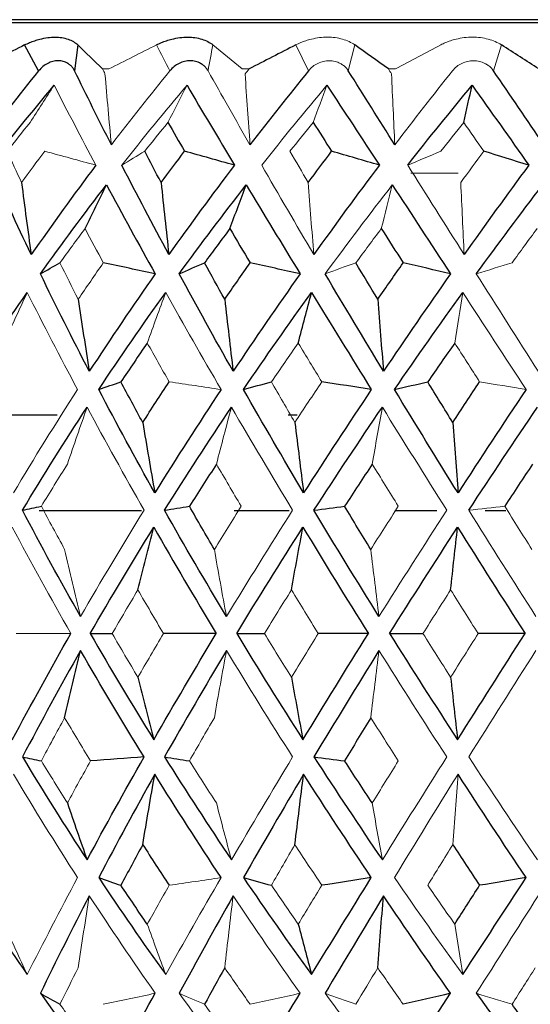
# Paper-space layout 'Notes Area' of a CAD drawing. Header units: millimetres. Extents: x -25 to 86, y 0 to 365.
# Tile 6 of 13: x -11 to -3, y 140 to 156. Entities that reach past the tile are written whole.
import ezdxf

# ---------------------------------------------------------------- set-up
doc = ezdxf.new("R2010")
doc.units = ezdxf.units.MM

psp = doc.layouts.new('Notes Area')

# ---------------------------------------------------------------- linework, layer by layer
at = {"color": 7, "linetype": 'Continuous', "lineweight": 25}
for p, q in [((20.732, 156.5), (-20.732, 156.5)), ((20.25, 156.45), (-20.25, 156.45)), ((-10.682, 155.667), (-10.91, 156.09)), ((-10.046, 156.09), (-10.098, 155.667)), ((-10.383, 150.059), (-11.401, 150.059)), ((-6.475, 150.059), (-6.62, 150.059)), ((-9.009, 148.5), (-10.676, 148.5)), ((-6.608, 148.5), (-7.498, 148.5)), ((-4.201, 148.5), (-4.888, 148.5)), ((-3.078, 148.5), (-3.415, 148.5))]:
    psp.add_line(p, q, dxfattribs=at)
at = {"color": 144, "linetype": 'Continuous', "lineweight": 18}
for p, q in [((-6.291, 155.667), (-6.497, 156.09)), ((-5.538, 156.09), (-5.643, 155.667)), ((-3.151, 156.09), (-3.281, 155.667)), ((-9.538, 155.697), (-9.643, 155.697)), ((-7.258, 155.697), (-7.368, 155.697)), ((-4.876, 155.697), (-4.991, 155.697)), ((-3.853, 154), (-4.626, 154))]:
    psp.add_line(p, q, dxfattribs=at)
at = {"color": 7, "linetype": 'Continuous', "lineweight": 25}
for points in [[(-10.91, 156.09), (-11.168, 155.96), (-11.427, 155.829), (-11.684, 155.697)], [(-9.643, 155.697), (-9.78, 155.829), (-9.914, 155.96), (-10.046, 156.09)], [(-6.497, 156.09), (-6.751, 155.96), (-7.004, 155.829), (-7.258, 155.697)], [(-4.991, 155.697), (-5.175, 155.829), (-5.357, 155.96), (-5.538, 156.09)], [(-2.543, 155.697), (-2.747, 155.829), (-2.95, 155.96), (-3.151, 156.09)], [(-10.682, 155.667), (-11.003, 155.271), (-11.316, 154.869), (-11.621, 154.463)], [(-9.498, 154.463), (-9.705, 154.869), (-9.905, 155.271), (-10.098, 155.667)], [(-6.291, 155.667), (-6.613, 155.271), (-6.931, 154.869), (-7.243, 154.463)], [(-4.886, 154.463), (-5.142, 154.869), (-5.394, 155.271), (-5.643, 155.667)], [(-2.46, 154.463), (-2.735, 154.869), (-3.009, 155.271), (-3.281, 155.667)], [(-11.474, 154.13), (-11.136, 154.57), (-10.788, 155.003), (-10.43, 155.431)], [(-8.268, 155.431), (-8.017, 155.003), (-7.759, 154.57), (-7.497, 154.13)], [(-5.99, 155.431), (-5.71, 155.003), (-5.425, 154.57), (-5.138, 154.13)], [(-4.677, 154.13), (-4.332, 154.57), (-3.982, 155.003), (-3.628, 155.431)], [(-3.764, 154.825), (-3.719, 155.029), (-3.674, 155.231), (-3.628, 155.431)], [(-3.628, 155.431), (-3.323, 155.003), (-3.015, 154.57), (-2.706, 154.13)], [(-8.578, 154.825), (-8.489, 154.67), (-8.399, 154.514), (-8.307, 154.357)], [(-6.215, 154.825), (-6.115, 154.67), (-6.015, 154.514), (-5.915, 154.357)], [(-8.689, 153.848), (-8.779, 154.018), (-8.868, 154.187), (-8.956, 154.357)], [(-8.689, 153.848), (-8.563, 154.018), (-8.436, 154.187), (-8.307, 154.357)], [(-7.497, 154.13), (-7.767, 154.206), (-8.037, 154.282), (-8.307, 154.357)], [(-6.295, 153.848), (-6.169, 154.018), (-6.042, 154.187), (-5.915, 154.357)], [(-5.138, 154.13), (-5.396, 154.206), (-5.655, 154.282), (-5.915, 154.357)], [(-2.706, 154.13), (-2.95, 154.206), (-3.194, 154.282), (-3.439, 154.357)], [(-10.804, 152.673), (-11.037, 153.164), (-11.261, 153.65), (-11.474, 154.13)], [(-9.75, 154.13), (-10.111, 153.65), (-10.462, 153.164), (-10.804, 152.673)], [(-8.564, 152.673), (-8.827, 153.164), (-9.082, 153.65), (-9.329, 154.13)], [(-7.497, 154.13), (-7.86, 153.65), (-8.216, 153.164), (-8.564, 152.673)], [(-5.138, 154.13), (-5.499, 153.65), (-5.854, 153.164), (-6.205, 152.673)], [(-2.706, 154.13), (-3.06, 153.65), (-3.411, 153.164), (-3.758, 152.673)], [(-10.961, 153.848), (-10.91, 153.455), (-10.858, 153.064), (-10.804, 152.673)], [(-8.689, 153.848), (-8.649, 153.455), (-8.607, 153.064), (-8.564, 152.673)], [(-10.653, 152.36), (-10.305, 152.848), (-9.947, 153.331), (-9.579, 153.809)], [(-9.927, 153.096), (-9.812, 153.336), (-9.696, 153.574), (-9.579, 153.809)], [(-9.579, 153.809), (-9.322, 153.331), (-9.057, 152.848), (-8.785, 152.36)], [(-8.395, 152.36), (-8.04, 152.848), (-7.676, 153.331), (-7.304, 153.809)], [(-7.57, 153.096), (-7.482, 153.336), (-7.393, 153.574), (-7.304, 153.809)], [(-7.304, 153.809), (-7.017, 153.331), (-6.725, 152.848), (-6.427, 152.36)], [(-4.927, 153.809), (-4.614, 153.331), (-4.298, 152.848), (-3.979, 152.36)], [(-3.56, 152.36), (-3.204, 152.848), (-2.844, 153.331), (-2.481, 153.809)], [(-7.57, 153.096), (-7.709, 152.911), (-7.847, 152.725), (-7.983, 152.539)], [(-7.57, 153.096), (-7.461, 152.911), (-7.351, 152.725), (-7.24, 152.539)], [(-5.106, 153.096), (-4.988, 152.911), (-4.869, 152.725), (-4.749, 152.539)], [(-10.653, 152.36), (-10.547, 152.42), (-10.441, 152.48), (-10.335, 152.539)], [(-8.785, 152.36), (-9.066, 152.42), (-9.348, 152.48), (-9.63, 152.539)], [(-8.395, 152.36), (-8.259, 152.42), (-8.121, 152.48), (-7.983, 152.539)], [(-7.655, 151.945), (-7.766, 152.143), (-7.875, 152.342), (-7.983, 152.539)], [(-7.655, 151.945), (-7.518, 152.143), (-7.38, 152.342), (-7.24, 152.539)], [(-6.427, 152.36), (-6.698, 152.42), (-6.969, 152.48), (-7.24, 152.539)], [(-5.164, 151.945), (-5.283, 152.143), (-5.402, 152.342), (-5.52, 152.539)], [(-5.164, 151.945), (-5.027, 152.143), (-4.888, 152.342), (-4.749, 152.539)], [(-3.979, 152.36), (-4.236, 152.42), (-4.492, 152.48), (-4.749, 152.539)], [(-9.858, 150.772), (-10.134, 151.305), (-10.399, 151.834), (-10.653, 152.36)], [(-8.785, 152.36), (-9.153, 151.834), (-9.51, 151.305), (-9.858, 150.772)], [(-7.517, 150.772), (-7.818, 151.305), (-8.111, 151.834), (-8.395, 152.36)], [(-6.427, 152.36), (-6.798, 151.834), (-7.161, 151.305), (-7.517, 150.772)], [(-5.071, 150.772), (-5.393, 151.305), (-5.709, 151.834), (-6.02, 152.36)], [(-3.979, 152.36), (-4.348, 151.834), (-4.712, 151.305), (-5.071, 150.772)], [(-11.922, 150.476), (-11.584, 151.007), (-11.232, 151.533), (-10.868, 152.055)], [(-9.704, 150.476), (-9.352, 151.007), (-8.989, 151.533), (-8.615, 152.055)], [(-7.349, 150.476), (-6.988, 151.007), (-6.619, 151.533), (-6.241, 152.055)], [(-6.458, 151.233), (-6.386, 151.51), (-6.314, 151.784), (-6.241, 152.055)], [(-6.241, 152.055), (-5.922, 151.533), (-5.598, 151.007), (-5.269, 150.476)], [(-4.892, 150.476), (-4.527, 151.007), (-4.156, 151.533), (-3.78, 152.055)], [(-10.039, 151.945), (-9.98, 151.552), (-9.92, 151.161), (-9.858, 150.772)], [(-7.655, 151.945), (-7.61, 151.552), (-7.564, 151.161), (-7.517, 150.772)], [(-5.164, 151.945), (-5.134, 151.552), (-5.103, 151.161), (-5.071, 150.772)], [(-8.914, 151.233), (-9.059, 151.023), (-9.202, 150.812), (-9.344, 150.601)], [(-3.911, 151.233), (-4.058, 151.023), (-4.205, 150.812), (-4.35, 150.601)], [(-9.704, 150.476), (-9.584, 150.518), (-9.464, 150.56), (-9.344, 150.601)], [(-8.792, 148.792), (-9.107, 149.356), (-9.411, 149.917), (-9.704, 150.476)], [(-8.988, 149.939), (-9.108, 150.16), (-9.227, 150.381), (-9.344, 150.601)], [(-8.988, 149.939), (-8.846, 150.16), (-8.703, 150.381), (-8.559, 150.601)], [(-7.713, 150.476), (-8.082, 149.917), (-8.442, 149.356), (-8.792, 148.792)], [(-7.349, 150.476), (-7.198, 150.518), (-7.047, 150.56), (-6.895, 150.601)], [(-6.37, 148.792), (-6.705, 149.356), (-7.031, 149.917), (-7.349, 150.476)], [(-5.269, 150.476), (-5.642, 149.917), (-6.009, 149.356), (-6.37, 148.792)], [(-5.269, 150.476), (-5.537, 150.518), (-5.806, 150.56), (-6.075, 150.601)], [(-4.892, 150.476), (-4.712, 150.518), (-4.531, 150.56), (-4.35, 150.601)], [(-3.858, 148.792), (-4.208, 149.356), (-4.553, 149.917), (-4.892, 150.476)], [(-3.944, 149.939), (-4.08, 150.16), (-4.215, 150.381), (-4.35, 150.601)], [(-3.944, 149.939), (-3.798, 150.16), (-3.652, 150.381), (-3.506, 150.601)], [(-2.751, 150.476), (-3.123, 149.917), (-3.492, 149.356), (-3.858, 148.792)], [(-10.945, 148.51), (-10.608, 149.072), (-10.257, 149.631), (-9.894, 150.187)], [(-8.634, 148.51), (-8.281, 149.072), (-7.918, 149.631), (-7.545, 150.187)], [(-6.202, 148.51), (-5.839, 149.072), (-5.468, 149.631), (-5.089, 150.187)], [(-3.682, 148.51), (-3.314, 149.072), (-2.941, 149.631), (-2.563, 150.187)], [(-8.988, 149.939), (-8.924, 149.555), (-8.859, 149.173), (-8.792, 148.792)], [(-6.512, 149.939), (-6.466, 149.555), (-6.418, 149.173), (-6.37, 148.792)], [(-3.944, 149.939), (-3.916, 149.555), (-3.887, 149.173), (-3.858, 148.792)], [(-7.789, 149.26), (-7.937, 149.032), (-8.083, 148.803), (-8.228, 148.574)], [(-5.254, 149.26), (-5.405, 149.032), (-5.555, 148.803), (-5.703, 148.574)], [(-2.646, 149.26), (-2.797, 149.032), (-2.948, 148.803), (-3.098, 148.574)], [(-10.945, 148.51), (-10.843, 148.531), (-10.741, 148.553), (-10.638, 148.574)], [(-8.634, 148.51), (-8.499, 148.531), (-8.364, 148.553), (-8.228, 148.574)], [(-7.823, 147.871), (-7.96, 148.106), (-8.095, 148.34), (-8.228, 148.574)], [(-6.202, 148.51), (-6.036, 148.531), (-5.87, 148.553), (-5.703, 148.574)], [(-5.277, 147.871), (-5.421, 148.106), (-5.563, 148.34), (-5.703, 148.574)], [(-10, 146.776), (-10.328, 147.355), (-10.643, 147.933), (-10.945, 148.51)], [(-7.625, 146.776), (-7.972, 147.355), (-8.308, 147.933), (-8.634, 148.51)], [(-5.144, 146.776), (-5.504, 147.355), (-5.857, 147.933), (-6.202, 148.51)], [(-9.842, 146.5), (-9.509, 147.078), (-9.165, 147.655), (-8.808, 148.231)], [(-9.067, 147.211), (-8.982, 147.554), (-8.896, 147.894), (-8.808, 148.231)], [(-8.808, 148.231), (-8.478, 147.655), (-8.14, 147.078), (-7.792, 146.5)], [(-7.459, 146.5), (-7.109, 147.078), (-6.75, 147.655), (-6.381, 148.231)], [(-6.569, 147.211), (-6.507, 147.554), (-6.445, 147.894), (-6.381, 148.231)], [(-6.381, 148.231), (-6.033, 147.655), (-5.678, 147.078), (-5.317, 146.5)], [(-4.971, 146.5), (-4.609, 147.078), (-4.24, 147.655), (-3.865, 148.231)], [(-3.978, 147.211), (-3.941, 147.554), (-3.903, 147.894), (-3.865, 148.231)], [(-3.865, 148.231), (-3.502, 147.655), (-3.136, 147.078), (-2.767, 146.5)], [(-11.111, 144.769), (-10.805, 145.345), (-10.488, 145.922), (-10.158, 146.5)], [(-9.842, 146.5), (-9.509, 145.922), (-9.165, 145.345), (-8.808, 144.769)], [(-9.842, 146.5), (-9.724, 146.5), (-9.605, 146.5), (-9.486, 146.5)], [(-8.808, 144.769), (-8.478, 145.345), (-8.14, 145.922), (-7.792, 146.5)], [(-7.792, 146.5), (-8.078, 146.5), (-8.364, 146.5), (-8.651, 146.5)], [(-7.459, 146.5), (-7.109, 145.922), (-6.75, 145.345), (-6.381, 144.769)], [(-7.459, 146.5), (-7.309, 146.5), (-7.158, 146.5), (-7.006, 146.5)], [(-6.381, 144.769), (-6.033, 145.345), (-5.678, 145.922), (-5.317, 146.5)], [(-5.317, 146.5), (-5.589, 146.5), (-5.861, 146.5), (-6.133, 146.5)], [(-4.971, 146.5), (-4.791, 146.5), (-4.61, 146.5), (-4.428, 146.5)], [(-4.971, 146.5), (-4.609, 145.922), (-4.24, 145.345), (-3.865, 144.769)], [(-3.865, 144.769), (-3.502, 145.345), (-3.136, 145.922), (-2.767, 146.5)], [(-2.767, 146.5), (-3.021, 146.5), (-3.275, 146.5), (-3.53, 146.5)], [(-10, 146.224), (-10.328, 145.645), (-10.643, 145.067), (-10.945, 144.49)], [(-10.259, 145.129), (-10.175, 145.496), (-10.088, 145.861), (-10, 146.224)], [(-8.967, 144.49), (-9.322, 145.067), (-9.666, 145.645), (-10, 146.224)], [(-7.625, 146.224), (-7.972, 145.645), (-8.308, 145.067), (-8.634, 144.49)], [(-5.144, 146.224), (-5.504, 145.645), (-5.857, 145.067), (-6.202, 144.49)], [(-9.067, 145.789), (-8.982, 145.446), (-8.896, 145.106), (-8.808, 144.769)], [(-6.569, 145.789), (-6.507, 145.446), (-6.445, 145.106), (-6.381, 144.769)], [(-3.978, 145.789), (-3.941, 145.446), (-3.903, 145.106), (-3.865, 144.769)], [(-5.277, 145.129), (-5.421, 144.894), (-5.563, 144.66), (-5.703, 144.426)], [(-10.945, 144.49), (-10.608, 143.928), (-10.257, 143.369), (-9.894, 142.813)], [(-10.945, 144.49), (-10.843, 144.469), (-10.741, 144.447), (-10.638, 144.426)], [(-9.894, 142.813), (-9.595, 143.369), (-9.286, 143.928), (-8.967, 144.49)], [(-8.967, 144.49), (-9.257, 144.469), (-9.548, 144.447), (-9.838, 144.426)], [(-8.634, 144.49), (-8.281, 143.928), (-7.918, 143.369), (-7.545, 142.813)], [(-8.634, 144.49), (-8.499, 144.469), (-8.364, 144.447), (-8.228, 144.426)], [(-6.202, 144.49), (-5.839, 143.928), (-5.468, 143.369), (-5.089, 142.813)], [(-6.202, 144.49), (-6.036, 144.469), (-5.87, 144.447), (-5.703, 144.426)], [(-5.254, 143.74), (-5.405, 143.968), (-5.555, 144.197), (-5.703, 144.426)], [(-8.792, 144.208), (-9.107, 143.644), (-9.411, 143.083), (-9.704, 142.524)], [(-8.988, 143.061), (-8.924, 143.445), (-8.859, 143.827), (-8.792, 144.208)], [(-7.713, 142.524), (-8.082, 143.083), (-8.442, 143.644), (-8.792, 144.208)], [(-6.37, 144.208), (-6.705, 143.644), (-7.031, 143.083), (-7.349, 142.524)], [(-6.512, 143.061), (-6.466, 143.445), (-6.418, 143.827), (-6.37, 144.208)], [(-5.269, 142.524), (-5.642, 143.083), (-6.009, 143.644), (-6.37, 144.208)], [(-2.751, 142.524), (-3.123, 143.083), (-3.492, 143.644), (-3.858, 144.208)], [(-10.214, 143.74), (-10.109, 143.428), (-10.002, 143.12), (-9.894, 142.813)], [(-8.988, 143.061), (-9.108, 142.84), (-9.227, 142.619), (-9.344, 142.399)], [(-8.988, 143.061), (-8.846, 142.84), (-8.703, 142.619), (-8.559, 142.399)], [(-3.944, 143.061), (-3.798, 142.84), (-3.652, 142.619), (-3.506, 142.399)], [(-11.922, 142.524), (-11.584, 141.993), (-11.232, 141.467), (-10.868, 140.945)], [(-9.704, 142.524), (-9.352, 141.993), (-8.989, 141.467), (-8.615, 140.945)], [(-9.704, 142.524), (-9.584, 142.482), (-9.464, 142.44), (-9.344, 142.399)], [(-7.349, 142.524), (-6.988, 141.993), (-6.619, 141.467), (-6.241, 140.945)], [(-7.349, 142.524), (-7.198, 142.482), (-7.047, 142.44), (-6.895, 142.399)], [(-6.241, 140.945), (-5.922, 141.467), (-5.598, 141.993), (-5.269, 142.524)], [(-5.269, 142.524), (-5.537, 142.482), (-5.806, 142.44), (-6.075, 142.399)], [(-3.78, 140.945), (-3.44, 141.467), (-3.096, 141.993), (-2.751, 142.524)], [(-2.751, 142.524), (-3.002, 142.482), (-3.254, 142.44), (-3.506, 142.399)], [(-8.914, 141.767), (-9.059, 141.977), (-9.202, 142.188), (-9.344, 142.399)], [(-3.911, 141.767), (-3.776, 141.977), (-3.641, 142.188), (-3.506, 142.399)], [(-9.858, 142.228), (-10.134, 141.695), (-10.399, 141.166), (-10.653, 140.64)], [(-7.517, 142.228), (-7.818, 141.695), (-8.111, 141.166), (-8.395, 140.64)], [(-5.071, 142.228), (-5.393, 141.695), (-5.709, 141.166), (-6.02, 140.64)], [(-5.164, 141.055), (-5.134, 141.448), (-5.103, 141.839), (-5.071, 142.228)], [(-3.979, 140.64), (-4.348, 141.166), (-4.712, 141.695), (-5.071, 142.228)], [(-6.458, 141.767), (-6.386, 141.49), (-6.314, 141.216), (-6.241, 140.945)], [(-7.655, 141.055), (-7.766, 140.857), (-7.875, 140.658), (-7.983, 140.461)], [(-10.653, 140.64), (-10.305, 140.152), (-9.947, 139.669), (-9.579, 139.191)], [(-10.653, 140.64), (-10.547, 140.58), (-10.441, 140.52), (-10.335, 140.461)], [(-9.579, 139.191), (-9.322, 139.669), (-9.057, 140.152), (-8.785, 140.64)], [(-7.304, 139.191), (-7.017, 139.669), (-6.725, 140.152), (-6.427, 140.64)], [(-4.927, 139.191), (-4.614, 139.669), (-4.298, 140.152), (-3.979, 140.64)], [(-3.979, 140.64), (-4.236, 140.58), (-4.492, 140.52), (-4.749, 140.461)], [(-3.56, 140.64), (-3.204, 140.152), (-2.844, 139.669), (-2.481, 139.191)], [(-2.571, 139.904), (-2.708, 140.089), (-2.844, 140.275), (-2.979, 140.461)]]:
    psp.add_open_spline(points, degree=3, dxfattribs=at)
for points, knots in [([(-10.91, 156.09), (-10.883, 156.103), (-10.83, 156.128), (-10.746, 156.159), (-10.647, 156.188), (-10.535, 156.21), (-10.415, 156.219), (-10.303, 156.21), (-10.202, 156.185), (-10.113, 156.146), (-10.068, 156.109), (-10.046, 156.09)], [0, 0, 0, 0, 0.081752, 0.164931, 0.250654, 0.376507, 0.500448, 0.624254, 0.749972, 0.877224, 1, 1, 1, 1]), ([(-8.765, 156.09), (-8.739, 156.103), (-8.685, 156.128), (-8.6, 156.159), (-8.499, 156.188), (-8.383, 156.21), (-8.256, 156.219), (-8.136, 156.21), (-8.025, 156.185), (-7.925, 156.146), (-7.873, 156.109), (-7.847, 156.09)], [0, 0, 0, 0, 0.081752, 0.164931, 0.250654, 0.376507, 0.500448, 0.624254, 0.749972, 0.877224, 1, 1, 1, 1]), ([(-10.098, 155.667), (-10.107, 155.684), (-10.125, 155.716), (-10.163, 155.757), (-10.213, 155.794), (-10.28, 155.823), (-10.363, 155.834), (-10.45, 155.823), (-10.535, 155.791), (-10.616, 155.74), (-10.66, 155.692), (-10.682, 155.667)], [0, 0, 0, 0, 0.0831956, 0.1658512, 0.2502114, 0.3747786, 0.4998885, 0.625105, 0.7498817, 0.8755772, 1, 1, 1, 1]), ([(-7.926, 155.667), (-7.937, 155.684), (-7.957, 155.716), (-7.999, 155.757), (-8.054, 155.794), (-8.126, 155.823), (-8.215, 155.834), (-8.307, 155.823), (-8.396, 155.791), (-8.479, 155.74), (-8.524, 155.692), (-8.546, 155.667)], [0, 0, 0, 0, 0.083196, 0.165851, 0.250211, 0.374779, 0.499889, 0.625105, 0.749882, 0.875577, 1, 1, 1, 1])]:
    psp.add_open_spline(points, degree=3, knots=knots, dxfattribs=at)
at = {"color": 144, "linetype": 'Continuous', "lineweight": 18}
for points in [[(-8.765, 156.09), (-9.023, 155.96), (-9.281, 155.829), (-9.538, 155.697)], [(-8.765, 156.09), (-8.692, 155.949), (-8.619, 155.808), (-8.546, 155.667)], [(-7.926, 155.667), (-7.9, 155.808), (-7.874, 155.949), (-7.847, 156.09)], [(-7.368, 155.697), (-7.53, 155.829), (-7.689, 155.96), (-7.847, 156.09)], [(-4.139, 156.09), (-4.384, 155.96), (-4.63, 155.829), (-4.876, 155.697)], [(-9.603, 155.617), (-9.616, 155.644), (-9.63, 155.67), (-9.643, 155.697)], [(-9.603, 155.617), (-9.57, 155.231), (-9.535, 154.847), (-9.498, 154.463)], [(-8.546, 155.667), (-8.87, 155.271), (-9.188, 154.869), (-9.498, 154.463)], [(-7.243, 154.463), (-7.476, 154.869), (-7.703, 155.271), (-7.926, 155.667)], [(-7.323, 155.617), (-7.301, 155.644), (-7.28, 155.67), (-7.258, 155.697)], [(-7.323, 155.617), (-7.297, 155.231), (-7.271, 154.847), (-7.243, 154.463)], [(-4.94, 155.617), (-4.957, 155.644), (-4.974, 155.67), (-4.991, 155.697)], [(-4.94, 155.617), (-4.923, 155.231), (-4.905, 154.847), (-4.886, 154.463)], [(-3.947, 155.667), (-4.264, 155.271), (-4.576, 154.869), (-4.886, 154.463)], [(-10.821, 154.825), (-10.692, 155.029), (-10.561, 155.231), (-10.43, 155.431)], [(-10.43, 155.431), (-10.211, 155.003), (-9.985, 154.57), (-9.75, 154.13)], [(-9.329, 154.13), (-8.983, 154.57), (-8.63, 155.003), (-8.268, 155.431)], [(-8.578, 154.825), (-8.475, 155.029), (-8.372, 155.231), (-8.268, 155.431)], [(-7.052, 154.13), (-6.705, 154.57), (-6.351, 155.003), (-5.99, 155.431)], [(-6.215, 154.825), (-6.14, 155.029), (-6.066, 155.231), (-5.99, 155.431)], [(-10.821, 154.825), (-10.947, 154.67), (-11.071, 154.514), (-11.194, 154.357)], [(-8.578, 154.825), (-8.705, 154.67), (-8.831, 154.514), (-8.956, 154.357)], [(-6.215, 154.825), (-6.341, 154.67), (-6.467, 154.514), (-6.593, 154.357)], [(-3.764, 154.825), (-3.889, 154.67), (-4.013, 154.514), (-4.137, 154.357)], [(-3.764, 154.825), (-3.656, 154.67), (-3.548, 154.514), (-3.439, 154.357)], [(-10.961, 153.848), (-11.04, 154.018), (-11.117, 154.187), (-11.194, 154.357)], [(-10.961, 153.848), (-10.836, 154.018), (-10.711, 154.187), (-10.584, 154.357)], [(-9.75, 154.13), (-10.028, 154.206), (-10.306, 154.282), (-10.584, 154.357)], [(-9.329, 154.13), (-9.205, 154.206), (-9.081, 154.282), (-8.956, 154.357)], [(-6.295, 153.848), (-6.395, 154.018), (-6.494, 154.187), (-6.593, 154.357)], [(-4.677, 154.13), (-4.497, 154.206), (-4.317, 154.282), (-4.137, 154.357)], [(-3.813, 153.848), (-3.689, 154.018), (-3.564, 154.187), (-3.439, 154.357)], [(-6.205, 152.673), (-6.493, 153.164), (-6.776, 153.65), (-7.052, 154.13)], [(-3.758, 152.673), (-4.068, 153.164), (-4.374, 153.65), (-4.677, 154.13)], [(-6.295, 153.848), (-6.266, 153.455), (-6.236, 153.064), (-6.205, 152.673)], [(-3.813, 153.848), (-3.795, 153.455), (-3.777, 153.064), (-3.758, 152.673)], [(-6.02, 152.36), (-5.662, 152.848), (-5.298, 153.331), (-4.927, 153.809)], [(-5.106, 153.096), (-5.047, 153.336), (-4.987, 153.574), (-4.927, 153.809)], [(-9.927, 153.096), (-10.065, 152.911), (-10.201, 152.725), (-10.335, 152.539)], [(-9.927, 153.096), (-9.829, 152.911), (-9.73, 152.725), (-9.63, 152.539)], [(-5.106, 153.096), (-5.245, 152.911), (-5.383, 152.725), (-5.52, 152.539)], [(-2.571, 153.096), (-2.708, 152.911), (-2.844, 152.725), (-2.979, 152.539)], [(-10.039, 151.945), (-10.139, 152.143), (-10.238, 152.342), (-10.335, 152.539)], [(-10.039, 151.945), (-9.904, 152.143), (-9.767, 152.342), (-9.63, 152.539)], [(-6.02, 152.36), (-5.854, 152.42), (-5.687, 152.48), (-5.52, 152.539)], [(-3.56, 152.36), (-3.367, 152.42), (-3.173, 152.48), (-2.979, 152.539)], [(-2.553, 150.772), (-2.892, 151.305), (-3.227, 151.834), (-3.56, 152.36)], [(-11.244, 151.233), (-11.12, 151.51), (-10.994, 151.784), (-10.868, 152.055)], [(-10.868, 152.055), (-10.605, 151.533), (-10.332, 151.007), (-10.049, 150.476)], [(-8.914, 151.233), (-8.815, 151.51), (-8.715, 151.784), (-8.615, 152.055)], [(-8.615, 152.055), (-8.322, 151.533), (-8.022, 151.007), (-7.713, 150.476)], [(-3.911, 151.233), (-3.868, 151.51), (-3.824, 151.784), (-3.78, 152.055)], [(-3.78, 152.055), (-3.44, 151.533), (-3.096, 151.007), (-2.751, 150.476)], [(-8.914, 151.233), (-8.796, 151.023), (-8.678, 150.812), (-8.559, 150.601)], [(-6.458, 151.233), (-6.605, 151.023), (-6.751, 150.812), (-6.895, 150.601)], [(-6.458, 151.233), (-6.331, 151.023), (-6.203, 150.812), (-6.075, 150.601)], [(-3.911, 151.233), (-3.776, 151.023), (-3.641, 150.812), (-3.506, 150.601)], [(-10.049, 150.476), (-10.409, 149.917), (-10.756, 149.356), (-11.091, 148.792)], [(-7.713, 150.476), (-7.995, 150.518), (-8.277, 150.56), (-8.559, 150.601)], [(-6.512, 149.939), (-6.641, 150.16), (-6.769, 150.381), (-6.895, 150.601)], [(-6.512, 149.939), (-6.367, 150.16), (-6.221, 150.381), (-6.075, 150.601)], [(-2.751, 150.476), (-3.002, 150.518), (-3.254, 150.56), (-3.506, 150.601)], [(-10.214, 149.26), (-10.109, 149.572), (-10.002, 149.88), (-9.894, 150.187)], [(-9.894, 150.187), (-9.595, 149.631), (-9.286, 149.072), (-8.967, 148.51)], [(-7.789, 149.26), (-7.708, 149.572), (-7.627, 149.88), (-7.545, 150.187)], [(-7.545, 150.187), (-7.22, 149.631), (-6.889, 149.072), (-6.55, 148.51)], [(-5.254, 149.26), (-5.2, 149.572), (-5.145, 149.88), (-5.089, 150.187)], [(-5.089, 150.187), (-4.744, 149.631), (-4.395, 149.072), (-4.041, 148.51)], [(-10.214, 149.26), (-10.357, 149.032), (-10.499, 148.803), (-10.638, 148.574)], [(-7.789, 149.26), (-7.656, 149.032), (-7.521, 148.803), (-7.386, 148.574)], [(-5.254, 149.26), (-5.113, 149.032), (-4.972, 148.803), (-4.83, 148.574)], [(-10.259, 147.871), (-10.388, 148.106), (-10.514, 148.34), (-10.638, 148.574)], [(-7.823, 147.871), (-7.679, 148.106), (-7.533, 148.34), (-7.386, 148.574)], [(-5.277, 147.871), (-5.129, 148.106), (-4.979, 148.34), (-4.83, 148.574)], [(-3.682, 148.51), (-3.488, 148.531), (-3.293, 148.553), (-3.098, 148.574)], [(-2.657, 147.871), (-2.805, 148.106), (-2.952, 148.34), (-3.098, 148.574)], [(-8.967, 148.51), (-9.322, 147.933), (-9.666, 147.355), (-10, 146.776)], [(-6.55, 148.51), (-6.916, 147.933), (-7.275, 147.355), (-7.625, 146.776)], [(-4.041, 148.51), (-4.413, 147.933), (-4.781, 147.355), (-5.144, 146.776)], [(-2.59, 146.776), (-2.959, 147.355), (-3.323, 147.933), (-3.682, 148.51)], [(-11.111, 148.231), (-10.805, 147.655), (-10.488, 147.078), (-10.158, 146.5)], [(-10.259, 147.871), (-10.175, 147.504), (-10.088, 147.139), (-10, 146.776)], [(-7.823, 147.871), (-7.759, 147.504), (-7.693, 147.139), (-7.625, 146.776)], [(-5.277, 147.871), (-5.234, 147.504), (-5.189, 147.139), (-5.144, 146.776)], [(-9.067, 147.211), (-9.208, 146.975), (-9.348, 146.738), (-9.486, 146.5)], [(-9.067, 147.211), (-8.93, 146.975), (-8.791, 146.738), (-8.651, 146.5)], [(-6.569, 147.211), (-6.716, 146.975), (-6.862, 146.738), (-7.006, 146.5)], [(-6.569, 147.211), (-6.425, 146.975), (-6.28, 146.738), (-6.133, 146.5)], [(-3.978, 147.211), (-4.129, 146.975), (-4.279, 146.738), (-4.428, 146.5)], [(-3.978, 147.211), (-3.83, 146.975), (-3.68, 146.738), (-3.53, 146.5)], [(-10.158, 146.5), (-10.454, 146.5), (-10.75, 146.5), (-11.047, 146.5)], [(-9.067, 145.789), (-9.208, 146.025), (-9.348, 146.262), (-9.486, 146.5)], [(-9.067, 145.789), (-8.93, 146.025), (-8.791, 146.262), (-8.651, 146.5)], [(-6.569, 145.789), (-6.716, 146.025), (-6.862, 146.262), (-7.006, 146.5)], [(-6.569, 145.789), (-6.425, 146.025), (-6.28, 146.262), (-6.133, 146.5)], [(-3.978, 145.789), (-4.129, 146.025), (-4.279, 146.262), (-4.428, 146.5)], [(-3.978, 145.789), (-3.83, 146.025), (-3.68, 146.262), (-3.53, 146.5)], [(-7.823, 145.129), (-7.759, 145.496), (-7.693, 145.861), (-7.625, 146.224)], [(-6.55, 144.49), (-6.916, 145.067), (-7.275, 145.645), (-7.625, 146.224)], [(-5.277, 145.129), (-5.234, 145.496), (-5.189, 145.861), (-5.144, 146.224)], [(-4.041, 144.49), (-4.413, 145.067), (-4.781, 145.645), (-5.144, 146.224)], [(-2.59, 146.224), (-2.959, 145.645), (-3.323, 145.067), (-3.682, 144.49)], [(-10.259, 145.129), (-10.388, 144.894), (-10.514, 144.66), (-10.638, 144.426)], [(-10.259, 145.129), (-10.121, 144.894), (-9.98, 144.66), (-9.838, 144.426)], [(-7.823, 145.129), (-7.96, 144.894), (-8.095, 144.66), (-8.228, 144.426)], [(-5.277, 145.129), (-5.129, 144.894), (-4.979, 144.66), (-4.83, 144.426)], [(-10.214, 143.74), (-10.357, 143.968), (-10.499, 144.197), (-10.638, 144.426)], [(-10.214, 143.74), (-10.091, 143.968), (-9.965, 144.197), (-9.838, 144.426)], [(-7.789, 143.74), (-7.937, 143.968), (-8.083, 144.197), (-8.228, 144.426)], [(-7.545, 142.813), (-7.22, 143.369), (-6.889, 143.928), (-6.55, 144.49)], [(-5.254, 143.74), (-5.113, 143.968), (-4.972, 144.197), (-4.83, 144.426)], [(-5.089, 142.813), (-4.744, 143.369), (-4.395, 143.928), (-4.041, 144.49)], [(-3.682, 144.49), (-3.314, 143.928), (-2.941, 143.369), (-2.563, 142.813)], [(-10.049, 142.524), (-10.409, 143.083), (-10.756, 143.644), (-11.091, 144.208)], [(-3.858, 144.208), (-4.208, 143.644), (-4.553, 143.083), (-4.892, 142.524)], [(-3.944, 143.061), (-3.916, 143.445), (-3.887, 143.827), (-3.858, 144.208)], [(-7.789, 143.74), (-7.708, 143.428), (-7.627, 143.12), (-7.545, 142.813)], [(-5.254, 143.74), (-5.2, 143.428), (-5.145, 143.12), (-5.089, 142.813)], [(-6.512, 143.061), (-6.641, 142.84), (-6.769, 142.619), (-6.895, 142.399)], [(-6.512, 143.061), (-6.367, 142.84), (-6.221, 142.619), (-6.075, 142.399)], [(-3.944, 143.061), (-4.08, 142.84), (-4.215, 142.619), (-4.35, 142.399)], [(-10.868, 140.945), (-10.605, 141.467), (-10.332, 141.993), (-10.049, 142.524)], [(-8.615, 140.945), (-8.322, 141.467), (-8.022, 141.993), (-7.713, 142.524)], [(-7.713, 142.524), (-7.995, 142.482), (-8.277, 142.44), (-8.559, 142.399)], [(-4.892, 142.524), (-4.527, 141.993), (-4.156, 141.467), (-3.78, 140.945)], [(-8.914, 141.767), (-8.796, 141.977), (-8.678, 142.188), (-8.559, 142.399)], [(-6.458, 141.767), (-6.605, 141.977), (-6.751, 142.188), (-6.895, 142.399)], [(-6.458, 141.767), (-6.331, 141.977), (-6.203, 142.188), (-6.075, 142.399)], [(-3.911, 141.767), (-4.058, 141.977), (-4.205, 142.188), (-4.35, 142.399)], [(-10.039, 141.055), (-9.98, 141.448), (-9.92, 141.839), (-9.858, 142.228)], [(-8.785, 140.64), (-9.153, 141.166), (-9.51, 141.695), (-9.858, 142.228)], [(-7.655, 141.055), (-7.61, 141.448), (-7.564, 141.839), (-7.517, 142.228)], [(-6.427, 140.64), (-6.798, 141.166), (-7.161, 141.695), (-7.517, 142.228)], [(-2.553, 142.228), (-2.892, 141.695), (-3.227, 141.166), (-3.56, 140.64)], [(-11.244, 141.767), (-11.12, 141.49), (-10.994, 141.216), (-10.868, 140.945)], [(-8.914, 141.767), (-8.815, 141.49), (-8.715, 141.216), (-8.615, 140.945)], [(-3.911, 141.767), (-3.868, 141.49), (-3.824, 141.216), (-3.78, 140.945)], [(-10.039, 141.055), (-10.139, 140.857), (-10.238, 140.658), (-10.335, 140.461)], [(-7.655, 141.055), (-7.518, 140.857), (-7.38, 140.658), (-7.24, 140.461)], [(-5.164, 141.055), (-5.283, 140.857), (-5.402, 140.658), (-5.52, 140.461)], [(-5.164, 141.055), (-5.027, 140.857), (-4.888, 140.658), (-4.749, 140.461)], [(-2.6, 141.055), (-2.727, 140.857), (-2.853, 140.658), (-2.979, 140.461)], [(-8.785, 140.64), (-9.066, 140.58), (-9.348, 140.52), (-9.63, 140.461)], [(-8.395, 140.64), (-8.04, 140.152), (-7.676, 139.669), (-7.304, 139.191)], [(-8.395, 140.64), (-8.259, 140.58), (-8.121, 140.52), (-7.983, 140.461)], [(-6.427, 140.64), (-6.698, 140.58), (-6.969, 140.52), (-7.24, 140.461)], [(-6.02, 140.64), (-5.662, 140.152), (-5.298, 139.669), (-4.927, 139.191)], [(-6.02, 140.64), (-5.854, 140.58), (-5.687, 140.52), (-5.52, 140.461)], [(-3.56, 140.64), (-3.367, 140.58), (-3.173, 140.52), (-2.979, 140.461)], [(-9.927, 139.904), (-10.065, 140.089), (-10.201, 140.275), (-10.335, 140.461)], [(-7.57, 139.904), (-7.709, 140.089), (-7.847, 140.275), (-7.983, 140.461)]]:
    psp.add_open_spline(points, degree=3, dxfattribs=at)
for points, knots in [([(-6.497, 156.09), (-6.471, 156.103), (-6.418, 156.128), (-6.333, 156.159), (-6.231, 156.188), (-6.113, 156.21), (-5.981, 156.219), (-5.855, 156.21), (-5.736, 156.185), (-5.627, 156.146), (-5.567, 156.109), (-5.538, 156.09)], [0, 0, 0, 0, 0.081752, 0.164931, 0.250654, 0.376507, 0.500448, 0.624254, 0.749972, 0.877224, 1, 1, 1, 1]), ([(-4.139, 156.09), (-4.113, 156.103), (-4.062, 156.128), (-3.978, 156.159), (-3.876, 156.188), (-3.757, 156.21), (-3.623, 156.219), (-3.491, 156.21), (-3.366, 156.185), (-3.249, 156.146), (-3.183, 156.109), (-3.151, 156.09)], [0, 0, 0, 0, 0.081752, 0.164931, 0.250654, 0.376507, 0.500448, 0.624254, 0.749972, 0.877224, 1, 1, 1, 1]), ([(-5.643, 155.667), (-5.655, 155.684), (-5.677, 155.716), (-5.722, 155.757), (-5.782, 155.794), (-5.858, 155.823), (-5.952, 155.834), (-6.047, 155.823), (-6.139, 155.791), (-6.224, 155.74), (-6.269, 155.692), (-6.291, 155.667)], [0, 0, 0, 0, 0.083196, 0.165851, 0.250211, 0.374779, 0.499889, 0.625105, 0.749882, 0.875577, 1, 1, 1, 1]), ([(-3.281, 155.667), (-3.293, 155.684), (-3.318, 155.716), (-3.366, 155.757), (-3.428, 155.794), (-3.508, 155.823), (-3.605, 155.834), (-3.702, 155.823), (-3.796, 155.791), (-3.881, 155.74), (-3.926, 155.692), (-3.947, 155.667)], [0, 0, 0, 0, 0.083196, 0.165851, 0.250211, 0.374779, 0.499889, 0.625105, 0.749882, 0.875577, 1, 1, 1, 1])]:
    psp.add_open_spline(points, degree=3, knots=knots, dxfattribs=at)

doc.saveas('drawing.dxf')
